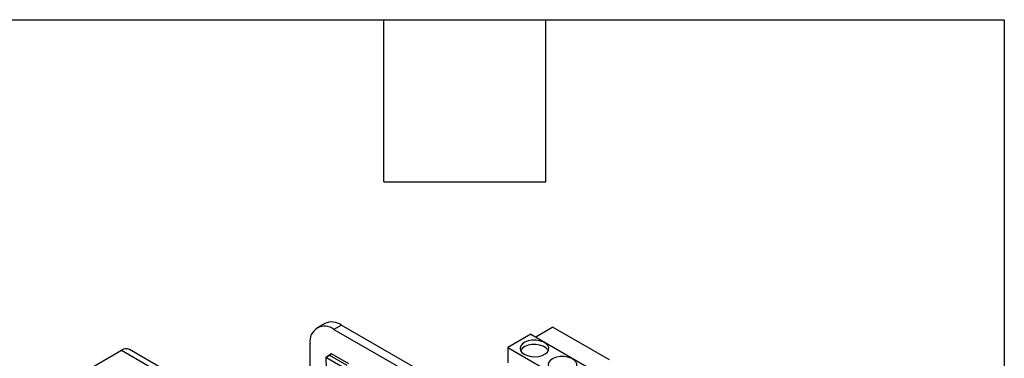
# Model space of a CAD drawing. Header units: millimetres. Extents: x 25 to 1092, y 25 to 838.
# Tile 20 of 20: x 907 to 1092, y 774 to 838. Entities that reach past the tile are written whole.
import ezdxf

# ---------------------------------------------------------------- set-up
doc = ezdxf.new("R2010")
doc.units = ezdxf.units.MM
doc.header["$LTSCALE"] = 4
doc.linetypes.add('SLD-Solid', pattern=[0])
doc.layers.add('TEXT', color=140, linetype='SLD-Solid', lineweight=25)

msp = doc.modelspace()

# ---------------------------------------------------------------- linework, layer by layer
for p, q in [((964.224, 781.034), (962.789, 780.205)), ((967.399, 780.719), (965.964, 779.891)), ((967.399, 780.719), (981.669, 772.481)), ((965.964, 779.891), (980.234, 771.653)), ((1003.06, 779.017), (998.696, 776.498)), ((1003.06, 779.017), (1013.666, 772.894)), ((1007.214, 780.354), (1003.979, 778.487)), ((1007.214, 780.354), (1017.821, 774.231)), ((961.474, 770.124), (961.474, 777.298)), ((890.615, 755.574), (925.97, 775.984)), ((925.97, 775.984), (946.476, 764.147)), ((947.976, 764.295), (927.47, 776.133)), ((964.44, 774.654), (965.158, 775.072)), ((965.015, 775.009), (964.44, 774.654)), ((965.511, 775.29), (965.015, 775.009)), ((965.158, 775.072), (965.511, 775.29)), ((965.158, 775.072), (968.391, 773.206)), ((968.744, 773.424), (965.511, 775.29)), ((998.696, 776.498), (998.696, 773.641)), ((998.696, 776.498), (1009.303, 770.375)), ((964.44, 774.654), (964.614, 769.013)), ((968.931, 772.062), (964.44, 774.654))]:
    msp.add_line(p, q)
at = {"flags": 128}
for points in [[(1001.808, 775.233), (1002.393, 774.977), (1003.077, 774.821), (1003.809, 774.777), (1004.534, 774.85), (1005.198, 775.032), (1005.752, 775.311), (1006.155, 775.666), (1006.378, 776.07), (1006.403, 776.495), (1006.229, 776.907), (1005.868, 777.277), (1005.348, 777.577), (1004.707, 777.785), (1003.993, 777.886), (1003.258, 777.871), (1002.557, 777.743), (1001.942, 777.51), (1001.459, 777.19), (1001.143, 776.807), (1001.018, 776.388), (1001.094, 775.966), (1001.363, 775.571), (1001.808, 775.233)], [(1006.322, 775.927), (1006.229, 776.09), (1005.868, 776.46), (1005.348, 776.761), (1004.707, 776.969), (1003.993, 777.069), (1003.258, 777.055), (1002.557, 776.926), (1001.942, 776.693), (1001.459, 776.374), (1001.143, 775.99), (1001.111, 775.927)], [(1007.111, 772.172), (1007.697, 771.915), (1008.381, 771.759), (1009.112, 771.716), (1009.837, 771.788), (1010.501, 771.97), (1011.055, 772.249), (1011.458, 772.604), (1011.681, 773.009), (1011.706, 773.433), (1011.532, 773.845), (1011.171, 774.215), (1010.652, 774.516), (1010.011, 774.724), (1009.296, 774.824), (1008.561, 774.81), (1007.86, 774.681), (1007.246, 774.448), (1006.762, 774.129), (1006.447, 773.745), (1006.322, 773.327), (1006.397, 772.905), (1006.667, 772.51), (1007.111, 772.172)]]:
    msp.add_lwpolyline(points, dxfattribs=at)
for centre, radius, start, end in [((965.539, 778.123), 3.194, 54.38242, 114.30712), ((964.211, 777.742), 2.773, 50.79671, 189.21404), ((926.849, 774.758), 1.509, 65.69288, 125.61758)]:
    msp.add_arc(centre, radius, start, end)
at = {"layer": 'TEXT'}
for p, q in [((25.4, 838.2), (1092.2, 838.2)), ((975.36, 807.72), (975.36, 838.2)), ((1005.84, 807.72), (1005.84, 838.2)), ((1092.2, 838.2), (1092.2, 25.4)), ((975.36, 807.72), (1005.84, 807.72))]:
    msp.add_line(p, q, dxfattribs=at)

doc.saveas('drawing.dxf')
